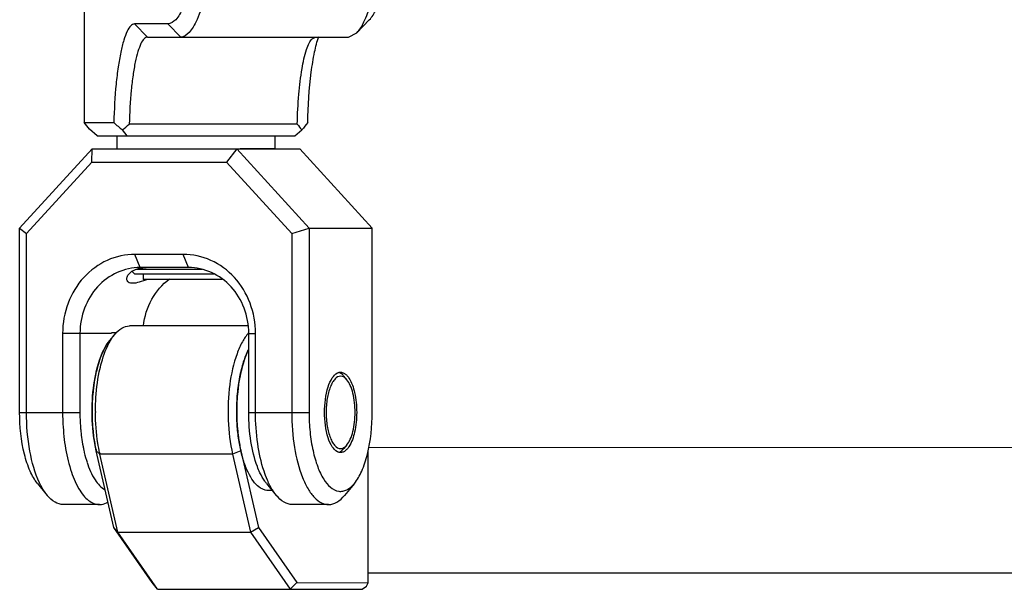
# Model space of a CAD drawing. Header units: millimetres. Extents: x 0 to 2550, y 0 to 1188.
# Tile 94 of 218: x 272 to 287, y 462 to 471. Entities that reach past the tile are written whole.
import ezdxf

# ---------------------------------------------------------------- set-up
doc = ezdxf.new("R2010")
doc.units = ezdxf.units.MM
doc.header["$LTSCALE"] = 46.255
for name, color, linetype in [('2ND_ARM_V2_PITCH_ABL238', 7, 'CONTINUOUS'), ('A2200203_ABL241', 7, 'CONTINUOUS'), ('A2300202#AF3_ABL249', 7, 'CONTINUOUS'), ('CSHCS-BR-M4-12_203_PBL245', 7, 'CONTINUOUS'), ('FWSRM-D10-V4-E2-T2_5_PBL274', 7, 'CONTINUOUS'), ('M2200202_PBL242', 7, 'CONTINUOUS'), ('M2300101_PBL240', 7, 'CONTINUOUS'), ('M2300202_PBL250', 7, 'CONTINUOUS'), ('M2300301_PBL293', 7, 'CONTINUOUS'), ('M2300602_PBL275', 7, 'CONTINUOUS'), ('TOP_VIEW_VBL2', 7, 'CONTINUOUS'), ('WFM_0608_06_2_PBL243', 7, 'CONTINUOUS'), ('WFM_0608_06_2_PBL303', 7, 'CONTINUOUS'), ('WFM_0608_06_2_PBL304', 7, 'CONTINUOUS')]:
    doc.layers.add(name, color=color, linetype=linetype)

# ---------------------------------------------------------------- blocks, each defined once
blk = doc.blocks.new('M2300101_PBL240', base_point=(274.483, 465.943))
at = {"layer": 'M2300101_PBL240', "color": 7}
for p, q in [((272.903, 468.643), (271.803, 467.443)), ((272.899, 468.443), (272.903, 468.643)), ((272.903, 468.643), (276.063, 468.643)), ((275.103, 468.643), (274.947, 468.443)), ((276.203, 467.443), (275.103, 468.643)), ((276.063, 468.643), (277.163, 467.443)), ((272.899, 468.443), (271.907, 467.36)), ((272.899, 468.443), (274.947, 468.443)), ((275.939, 467.36), (274.947, 468.443)), ((271.803, 464.643), (271.803, 467.443)), ((271.803, 467.443), (271.907, 467.36)), ((271.907, 464.643), (271.907, 467.36)), ((275.939, 467.36), (276.203, 467.443)), ((275.939, 467.36), (275.939, 464.643)), ((276.203, 467.443), (276.203, 464.643)), ((276.203, 467.443), (277.163, 467.443)), ((277.163, 464.643), (277.163, 467.443)), ((274.29, 467.043), (273.556, 467.043)), ((274.37, 466.843), (273.636, 466.843)), ((272.456, 465.843), (272.456, 464.643)), ((272.72, 465.843), (272.72, 464.643)), ((275.286, 464.643), (275.286, 465.843)), ((275.389, 464.643), (275.389, 465.843)), ((272.074, 463.563), (272.222, 463.383)), ((275.557, 463.563), (275.705, 463.383)), ((276.892, 463.563), (276.744, 463.383)), ((273.016, 463.243), (272.467, 463.243)), ((276.499, 463.243), (275.949, 463.243))]:
    blk.add_line(p, q, dxfattribs=at)
at = {"layer": 'M2300101_PBL240', "color": 2}
for p, q in [((273.636, 466.843), (273.556, 467.043)), ((274.37, 466.843), (274.29, 467.043)), ((273.2, 465.843), (272.456, 465.843)), ((275.286, 465.843), (275.389, 465.843)), ((271.803, 464.643), (272.72, 464.643)), ((275.286, 464.643), (276.203, 464.643))]:
    blk.add_line(p, q, dxfattribs=at)
at = {"layer": 'M2300101_PBL240', "color": 7}
for centre, radius, start, end in [((273.714, 466.42), 0.422, 100.6817, 102.8933), ((275.69, 464.643), 2.97, 180.0001, 180.2987), ((275.663, 464.642), 2.944, 180.279, 185.073), ((275.442, 464.623), 2.722, 185.0801, 187.5772), ((275.206, 464.59), 2.483, 187.56, 190.7836), ((274.429, 464.407), 1.684, 196.8449, 198.0806)]:
    blk.add_arc(centre, radius, start, end, dxfattribs=at)
for points, knots in [([(273.556, 467.043), (273.413, 467.043), (273.118, 466.978), (272.753, 466.708), (272.512, 466.309), (272.456, 465.999), (272.456, 465.843)], [0, 0, 0, 0, 0.239879, 0.485783, 0.74001, 1, 1, 1, 1]), ([(275.389, 465.843), (275.389, 465.999), (275.334, 466.309), (275.093, 466.708), (274.727, 466.978), (274.433, 467.043), (274.29, 467.043)], [0, 0, 0, 0, 0.25999, 0.514217, 0.760121, 1, 1, 1, 1]), ([(273.636, 466.843), (273.517, 466.843), (273.271, 466.789), (272.967, 466.563), (272.766, 466.232), (272.72, 465.973), (272.72, 465.843)], [0, 0, 0, 0, 0.239879, 0.485783, 0.74001, 1, 1, 1, 1]), ([(273.433, 466.67), (273.433, 466.68), (273.442, 466.727), (273.478, 466.764), (273.509, 466.785)], [0, 0, 0, 0, 0.205773, 1, 1, 1, 1]), ([(273.509, 466.785), (273.516, 466.79), (273.551, 466.811), (273.589, 466.824), (273.62, 466.831)], [0, 0, 0, 0, 0.224673, 1, 1, 1, 1]), ([(273.636, 466.835), (273.643, 466.836), (273.673, 466.841), (273.704, 466.843), (273.728, 466.843)], [0, 0, 0, 0, 0.236307, 1, 1, 1, 1]), ([(275.286, 465.843), (275.286, 465.973), (275.24, 466.232), (275.039, 466.563), (274.734, 466.789), (274.489, 466.843), (274.37, 466.843)], [0, 0, 0, 0, 0.25999, 0.514217, 0.760121, 1, 1, 1, 1]), ([(273.521, 466.603), (273.498, 466.603), (273.452, 466.609), (273.433, 466.652), (273.433, 466.67)], [0, 0, 0, 0, 0.564831, 1, 1, 1, 1]), ([(273.749, 466.662), (273.706, 466.647), (273.632, 466.62), (273.554, 466.603), (273.521, 466.603)], [0, 0, 0, 0, 0.574671, 1, 1, 1, 1]), ([(273.686, 465.958), (273.701, 466.098), (273.784, 466.37), (273.97, 466.587), (274.079, 466.669)], [0, 0, 0, 0, 0.507769, 1, 1, 1, 1]), ([(276.683, 465.253), (276.7, 465.253), (276.723, 465.246), (276.743, 465.234), (276.748, 465.23)], [0, 0, 0, 0, 0.730095, 1, 1, 1, 1]), ([(276.439, 464.643), (276.439, 464.773), (276.459, 464.957), (276.542, 465.157), (276.602, 465.225), (276.634, 465.241)], [0, 0, 0, 0, 0.601846, 0.833243, 1, 1, 1, 1]), ([(276.764, 465.218), (276.768, 465.214), (276.785, 465.198), (276.799, 465.18), (276.808, 465.165)], [0, 0, 0, 0, 0.231131, 1, 1, 1, 1]), ([(276.808, 465.165), (276.852, 465.099), (276.909, 464.923), (276.927, 464.744), (276.927, 464.643)], [0, 0, 0, 0, 0.441622, 1, 1, 1, 1]), ([(272.074, 463.563), (272.028, 463.619), (271.948, 463.763), (271.833, 464.123), (271.803, 464.429), (271.803, 464.643)], [0, 0, 0, 0, 0.192445, 0.431857, 1, 1, 1, 1]), ([(272.105, 463.573), (272.034, 463.724), (271.937, 464.081), (271.907, 464.446), (271.907, 464.643)], [0, 0, 0, 0, 0.458761, 1, 1, 1, 1]), ([(272.456, 464.643), (272.456, 464.6), (272.46, 464.431), (272.475, 464.263), (272.494, 464.138)], [0, 0, 0, 0, 0.254229, 1, 1, 1, 1]), ([(275.417, 463.819), (275.371, 463.942), (275.306, 464.216), (275.286, 464.495), (275.286, 464.643)], [0, 0, 0, 0, 0.469026, 1, 1, 1, 1]), ([(275.518, 463.751), (275.473, 463.886), (275.409, 464.183), (275.389, 464.485), (275.389, 464.643)], [0, 0, 0, 0, 0.474241, 1, 1, 1, 1]), ([(275.939, 464.643), (275.939, 464.464), (275.965, 464.128), (276.06, 463.735), (276.178, 463.486), (276.273, 463.353), (276.38, 463.265), (276.462, 463.243), (276.499, 463.243)], [0, 0, 0, 0, 0.334422, 0.626915, 0.747424, 0.847959, 0.929993, 1, 1, 1, 1]), ([(276.203, 464.643), (276.203, 464.543), (276.212, 464.348), (276.255, 464.071), (276.325, 463.827), (276.426, 463.602), (276.577, 463.44), (276.719, 463.443), (276.806, 463.474), (276.86, 463.525), (276.892, 463.563)], [0, 0, 0, 0, 0.185631, 0.361443, 0.518562, 0.650321, 0.830682, 0.868142, 0.907351, 1, 1, 1, 1]), ([(276.634, 464.045), (276.602, 464.061), (276.542, 464.129), (276.459, 464.329), (276.439, 464.513), (276.439, 464.643)], [0, 0, 0, 0, 0.166757, 0.398154, 1, 1, 1, 1]), ([(276.927, 464.643), (276.927, 464.542), (276.909, 464.363), (276.852, 464.187), (276.808, 464.121)], [0, 0, 0, 0, 0.558378, 1, 1, 1, 1]), ([(276.892, 463.563), (276.938, 463.619), (277.018, 463.763), (277.133, 464.123), (277.163, 464.429), (277.163, 464.643)], [0, 0, 0, 0, 0.192445, 0.431857, 1, 1, 1, 1]), ([(272.494, 464.138), (272.513, 464.015), (272.562, 463.792), (272.663, 463.538), (272.766, 463.385), (272.862, 463.286), (272.957, 463.243), (273.016, 463.243)], [0, 0, 0, 0, 0.339423, 0.62244, 0.738944, 0.838814, 1, 1, 1, 1]), ([(272.767, 464.126), (272.77, 464.108), (272.784, 464.038), (272.802, 463.969), (272.817, 463.919)], [0, 0, 0, 0, 0.258955, 1, 1, 1, 1]), ([(276.748, 464.056), (276.743, 464.052), (276.723, 464.04), (276.7, 464.033), (276.683, 464.033)], [0, 0, 0, 0, 0.269905, 1, 1, 1, 1]), ([(276.808, 464.121), (276.805, 464.115), (276.792, 464.097), (276.777, 464.079), (276.764, 464.068)], [0, 0, 0, 0, 0.269756, 1, 1, 1, 1]), ([(272.828, 463.884), (272.858, 463.791), (272.923, 463.635), (273.039, 463.501), (273.101, 463.469)], [0, 0, 0, 0, 0.580046, 1, 1, 1, 1]), ([(275.557, 463.563), (275.547, 463.575), (275.509, 463.625), (275.478, 463.681), (275.457, 463.725)], [0, 0, 0, 0, 0.22841, 1, 1, 1, 1]), ([(275.588, 463.573), (275.582, 463.587), (275.555, 463.645), (275.533, 463.705), (275.518, 463.751)], [0, 0, 0, 0, 0.237873, 1, 1, 1, 1]), ([(272.222, 463.383), (272.211, 463.396), (272.166, 463.456), (272.13, 463.521), (272.105, 463.573)], [0, 0, 0, 0, 0.228344, 1, 1, 1, 1]), ([(275.705, 463.383), (275.694, 463.396), (275.649, 463.456), (275.613, 463.521), (275.588, 463.573)], [0, 0, 0, 0, 0.228344, 1, 1, 1, 1]), ([(272.467, 463.243), (272.423, 463.243), (272.326, 463.274), (272.256, 463.343), (272.222, 463.383)], [0, 0, 0, 0, 0.451066, 1, 1, 1, 1]), ([(275.949, 463.243), (275.906, 463.243), (275.809, 463.274), (275.739, 463.343), (275.705, 463.383)], [0, 0, 0, 0, 0.451066, 1, 1, 1, 1]), ([(276.499, 463.243), (276.543, 463.243), (276.639, 463.274), (276.71, 463.343), (276.744, 463.383)], [0, 0, 0, 0, 0.451066, 1, 1, 1, 1]), ([(273.016, 463.243), (273.027, 463.243), (273.073, 463.246), (273.116, 463.263), (273.146, 463.281)], [0, 0, 0, 0, 0.240892, 1, 1, 1, 1])]:
    blk.add_open_spline(points, degree=3, knots=knots, dxfattribs=at)
for points in [[(276.653, 465.249), (276.663, 465.251), (276.673, 465.253), (276.683, 465.253)], [(276.634, 465.241), (276.64, 465.244), (276.647, 465.247), (276.653, 465.249)], [(276.748, 465.23), (276.754, 465.226), (276.759, 465.222), (276.764, 465.218)], [(276.764, 464.068), (276.759, 464.064), (276.754, 464.06), (276.748, 464.056)], [(276.653, 464.037), (276.647, 464.039), (276.64, 464.042), (276.634, 464.045)], [(276.683, 464.033), (276.673, 464.033), (276.663, 464.035), (276.653, 464.037)], [(275.457, 463.725), (275.442, 463.756), (275.429, 463.788), (275.417, 463.819)]]:
    blk.add_open_spline(points, degree=3, dxfattribs=at)
blk = doc.blocks.new('CSHCS-BR-M4-12_203_PBL245', base_point=(274.283, 466.703))
at = {"layer": 'CSHCS-BR-M4-12_203_PBL245', "color": 7}
for p in [(273.683, 466.743), (274.883, 466.663)]:
    blk.add_line(p, (273.683, 466.663), dxfattribs=at)
blk = doc.blocks.new('FWSRM-D10-V4-E2-T2_5_PBL274', base_point=(274.132, 466.778))
at = {"layer": 'FWSRM-D10-V4-E2-T2_5_PBL274', "color": 7}
for p, q in [((273.512, 466.784), (273.553, 466.743)), ((274.578, 466.813), (273.57, 466.813)), ((274.753, 466.743), (273.553, 466.743))]:
    blk.add_line(p, q, dxfattribs=at)
blk = doc.blocks.new('M2300602_PBL275', base_point=(276.683, 464.643))
at = {"layer": 'M2300602_PBL275', "color": 7}
for p, q in [((276.779, 465.138), (276.734, 465.192)), ((276.779, 464.148), (276.734, 464.094))]:
    blk.add_line(p, q, dxfattribs=at)
for points in [[(276.674, 465.242), (276.668, 465.245), (276.661, 465.247), (276.654, 465.249)], [(276.727, 465.182), (276.713, 465.189), (276.698, 465.193), (276.683, 465.193)], [(276.683, 464.093), (276.698, 464.093), (276.713, 464.097), (276.727, 464.104)], [(276.654, 464.037), (276.661, 464.039), (276.668, 464.041), (276.674, 464.044)]]:
    blk.add_open_spline(points, degree=3, dxfattribs=at)
for points, knots in [([(276.683, 465.193), (276.651, 465.193), (276.601, 465.161), (276.557, 465.098), (276.51, 464.999), (276.473, 464.845), (276.457, 464.643), (276.473, 464.441), (276.51, 464.287), (276.557, 464.188), (276.601, 464.125), (276.651, 464.093), (276.683, 464.093)], [0, 0, 0, 0, 0.074698, 0.125132, 0.185565, 0.332281, 0.5, 0.667719, 0.814435, 0.874868, 0.925302, 1, 1, 1, 1]), ([(276.734, 465.192), (276.729, 465.197), (276.712, 465.217), (276.691, 465.233), (276.674, 465.242)], [0, 0, 0, 0, 0.276261, 1, 1, 1, 1]), ([(276.779, 465.138), (276.775, 465.143), (276.76, 465.16), (276.741, 465.174), (276.727, 465.182)], [0, 0, 0, 0, 0.275292, 1, 1, 1, 1]), ([(276.779, 464.148), (276.8, 464.174), (276.836, 464.24), (276.889, 464.405), (276.912, 464.643), (276.889, 464.881), (276.836, 465.046), (276.8, 465.112), (276.779, 465.138)], [0, 0, 0, 0, 0.096207, 0.215915, 0.5, 0.784085, 0.903793, 1, 1, 1, 1]), ([(276.674, 464.044), (276.68, 464.047), (276.702, 464.06), (276.721, 464.079), (276.734, 464.094)], [0, 0, 0, 0, 0.226946, 1, 1, 1, 1]), ([(276.727, 464.104), (276.731, 464.107), (276.751, 464.118), (276.767, 464.135), (276.779, 464.148)], [0, 0, 0, 0, 0.227609, 1, 1, 1, 1])]:
    blk.add_open_spline(points, degree=3, knots=knots, dxfattribs=at)
blk = doc.blocks.new('2ND_ARM_V2_PITCH_ABL238', base_point=(274.483, 473.843))
at = {"layer": 'CSHCS-BR-M4-12_203_PBL245'}
blk.add_blockref('CSHCS-BR-M4-12_203_PBL245', (274.283, 466.703), dxfattribs=at)
at = {"layer": 'FWSRM-D10-V4-E2-T2_5_PBL274'}
blk.add_blockref('FWSRM-D10-V4-E2-T2_5_PBL274', (274.132, 466.778), dxfattribs=at)
at = {"layer": 'M2300101_PBL240'}
blk.add_blockref('M2300101_PBL240', (274.483, 465.943), dxfattribs=at)
at = {"layer": 'M2300602_PBL275'}
blk.add_blockref('M2300602_PBL275', (276.683, 464.643), dxfattribs=at)
blk = doc.blocks.new('M2200202_PBL242', base_point=(275.202, 473.843))
at = {"layer": 'M2200202_PBL242', "color": 7}
for p, q in [((272.865, 478.743), (272.785, 478.643)), ((272.982, 478.843), (272.865, 478.743)), ((272.982, 478.843), (275.986, 478.843)), ((273.432, 478.843), (273.363, 478.753)), ((276.093, 478.753), (275.986, 478.843)), ((272.785, 478.643), (272.785, 469.043)), ((273.235, 478.643), (272.785, 478.643)), ((273.469, 478.667), (276.023, 478.667)), ((273.747, 477.343), (276.805, 477.343)), ((276.301, 477.343), (276.248, 477.37)), ((276.93, 477.279), (276.805, 477.343)), ((277.119, 477.083), (276.93, 477.279)), ((273.551, 477.143), (274.055, 477.143)), ((274.055, 470.543), (273.551, 470.543)), ((277.119, 470.603), (276.93, 470.407)), ((273.747, 470.343), (276.805, 470.343)), ((276.248, 470.316), (276.301, 470.343)), ((276.805, 470.343), (276.93, 470.407)), ((272.865, 468.943), (272.785, 469.043)), ((272.785, 469.043), (273.235, 469.043)), ((276.023, 469.019), (273.469, 469.019)), ((272.982, 468.843), (272.865, 468.943)), ((272.982, 468.843), (275.986, 468.843)), ((273.363, 468.933), (273.432, 468.843)), ((275.986, 468.843), (276.093, 468.933))]:
    blk.add_line(p, q, dxfattribs=at)
at = {"layer": 'M2200202_PBL242', "color": 2}
for p, q in [((273.747, 477.343), (273.551, 477.143)), ((274.251, 477.343), (274.055, 477.143)), ((273.747, 470.343), (273.551, 470.543)), ((274.251, 470.343), (274.055, 470.543))]:
    blk.add_line(p, q, dxfattribs=at)
at = {"layer": 'M2200202_PBL242', "color": 7}
for centre, radius, start, end in [((297.65, 450.611), 37.173, 130.7958, 131.0552), ((270.131, 474.681), 5.199, 50.0521, 51.5647), ((278.223, 476.964), 2.782, 139.9726, 142.2678), ((293.463, 492.756), 22.311, 218.8753, 219.24), ((297.65, 497.075), 37.173, 228.9448, 229.2042), ((270.131, 473.005), 5.199, 308.4353, 309.9479), ((278.223, 470.722), 2.782, 217.7322, 220.0274), ((293.463, 454.93), 22.311, 140.76, 141.1247)]:
    blk.add_arc(centre, radius, start, end, dxfattribs=at)
for points, knots in [([(273.235, 478.643), (273.24, 478.447), (273.255, 478.164), (273.297, 477.808), (273.335, 477.585), (273.379, 477.402), (273.429, 477.266), (273.478, 477.176), (273.529, 477.143), (273.551, 477.143)], [0, 0, 0, 0, 0.37335, 0.539203, 0.684209, 0.804146, 0.896113, 0.959494, 1, 1, 1, 1]), ([(273.469, 478.667), (273.473, 478.494), (273.486, 478.244), (273.523, 477.929), (273.557, 477.733), (273.595, 477.572), (273.64, 477.452), (273.683, 477.372), (273.728, 477.343), (273.747, 477.343)], [0, 0, 0, 0, 0.37335, 0.539203, 0.684208, 0.804146, 0.896113, 0.959494, 1, 1, 1, 1]), ([(276.248, 477.37), (276.231, 477.389), (276.199, 477.441), (276.141, 477.591), (276.086, 477.853), (276.041, 478.232), (276.027, 478.515), (276.023, 478.667)], [0, 0, 0, 0, 0.057223, 0.136935, 0.361646, 0.658338, 1, 1, 1, 1]), ([(276.351, 477.336), (276.324, 477.412), (276.279, 477.592), (276.21, 478.027), (276.188, 478.387), (276.183, 478.643)], [0, 0, 0, 0, 0.183067, 0.419527, 1, 1, 1, 1]), ([(274.251, 477.343), (274.299, 477.343), (274.377, 477.289), (274.447, 477.186), (274.535, 477.014), (274.629, 476.721), (274.724, 476.289), (274.802, 475.764), (274.86, 475.166), (274.896, 474.518), (274.909, 473.843), (274.896, 473.168), (274.86, 472.52), (274.802, 471.922), (274.724, 471.397), (274.629, 470.965), (274.535, 470.672), (274.447, 470.5), (274.377, 470.397), (274.299, 470.343), (274.251, 470.343)], [0, 0, 0, 0, 0.019726, 0.033973, 0.051837, 0.09873, 0.15983, 0.233273, 0.316509, 0.406523, 0.5, 0.593477, 0.683491, 0.766727, 0.84017, 0.90127, 0.948163, 0.966027, 0.980274, 1, 1, 1, 1]), ([(276.93, 470.407), (276.975, 470.454), (277.057, 470.595), (277.152, 470.858), (277.24, 471.209), (277.348, 471.816), (277.436, 472.704), (277.471, 473.843), (277.436, 474.982), (277.348, 475.87), (277.24, 476.477), (277.152, 476.828), (277.057, 477.091), (276.975, 477.232), (276.93, 477.279)], [0, 0, 0, 0, 0.028097, 0.068098, 0.119781, 0.182039, 0.331473, 0.5, 0.668527, 0.817961, 0.880219, 0.931902, 0.971903, 1, 1, 1, 1]), ([(274.055, 477.143), (274.1, 477.143), (274.173, 477.092), (274.24, 476.995), (274.323, 476.833), (274.411, 476.557), (274.501, 476.15), (274.574, 475.655), (274.629, 475.091), (274.663, 474.479), (274.674, 473.843), (274.663, 473.207), (274.629, 472.595), (274.574, 472.031), (274.501, 471.536), (274.411, 471.129), (274.323, 470.853), (274.24, 470.691), (274.173, 470.594), (274.1, 470.543), (274.055, 470.543)], [0, 0, 0, 0, 0.019726, 0.033973, 0.051837, 0.09873, 0.15983, 0.233273, 0.316509, 0.406523, 0.5, 0.593477, 0.683491, 0.766727, 0.84017, 0.90127, 0.948163, 0.966027, 0.980274, 1, 1, 1, 1]), ([(277.119, 470.603), (277.162, 470.648), (277.239, 470.781), (277.329, 471.029), (277.412, 471.359), (277.514, 471.932), (277.596, 472.769), (277.629, 473.843), (277.596, 474.917), (277.514, 475.754), (277.412, 476.327), (277.329, 476.657), (277.239, 476.905), (277.162, 477.038), (277.119, 477.083)], [0, 0, 0, 0, 0.028097, 0.068098, 0.119781, 0.182039, 0.331473, 0.5, 0.668527, 0.817961, 0.880219, 0.931902, 0.971903, 1, 1, 1, 1]), ([(273.551, 470.543), (273.529, 470.543), (273.478, 470.51), (273.429, 470.42), (273.379, 470.284), (273.335, 470.101), (273.297, 469.878), (273.255, 469.522), (273.24, 469.239), (273.235, 469.043)], [0, 0, 0, 0, 0.040506, 0.103887, 0.195854, 0.315791, 0.460797, 0.62665, 1, 1, 1, 1]), ([(273.747, 470.343), (273.728, 470.343), (273.683, 470.314), (273.64, 470.234), (273.595, 470.114), (273.557, 469.953), (273.523, 469.757), (273.486, 469.442), (273.473, 469.192), (273.469, 469.019)], [0, 0, 0, 0, 0.040506, 0.103887, 0.195854, 0.315792, 0.460797, 0.62665, 1, 1, 1, 1]), ([(276.183, 469.043), (276.188, 469.299), (276.21, 469.659), (276.279, 470.094), (276.324, 470.274), (276.351, 470.35)], [0, 0, 0, 0, 0.580473, 0.816933, 1, 1, 1, 1]), ([(276.023, 469.019), (276.027, 469.171), (276.041, 469.454), (276.086, 469.833), (276.141, 470.095), (276.199, 470.245), (276.231, 470.297), (276.248, 470.316)], [0, 0, 0, 0, 0.341662, 0.638354, 0.863065, 0.942777, 1, 1, 1, 1])]:
    blk.add_open_spline(points, degree=3, knots=knots, dxfattribs=at)
blk = doc.blocks.new('A2200203_ABL241', base_point=(288.884, 473.843))
at = {"layer": 'M2200202_PBL242'}
blk.add_blockref('M2200202_PBL242', (275.202, 473.843), dxfattribs=at)
blk = doc.blocks.new('WFM_0608_06_2_PBL243', base_point=(274.483, 468.743))
at = {"layer": 'WFM_0608_06_2_PBL243', "color": 7}
for p, q in [((273.283, 468.643), (273.283, 468.843)), ((275.683, 468.843), (275.683, 468.643)), ((275.683, 468.643), (275.153, 468.643))]:
    blk.add_line(p, q, dxfattribs=at)
blk = doc.blocks.new('M2300202_PBL250', base_point=(275.003, 463.957))
at = {"layer": 'M2300202_PBL250', "color": 7}
for p, q in [((275.272, 465.957), (273.475, 465.957)), ((273.174, 465.737), (273.248, 465.827)), ((273.235, 462.896), (272.967, 464.057)), ((275.167, 464.057), (275.435, 462.896)), ((277.103, 462.056), (277.103, 464.07)), ((273.298, 462.823), (273.024, 464.007)), ((275.041, 464.007), (275.314, 462.823)), ((273.298, 462.823), (273.235, 462.896)), ((273.817, 462.057), (273.235, 462.896)), ((275.314, 462.823), (275.435, 462.896)), ((275.435, 462.896), (276.016, 462.057)), ((273.898, 461.957), (273.298, 462.823)), ((273.298, 462.823), (275.314, 462.823)), ((275.314, 462.823), (275.914, 461.957)), ((273.898, 461.957), (273.817, 462.057)), ((273.898, 461.957), (275.914, 461.957)), ((275.914, 461.957), (276.016, 462.057)), ((275.914, 461.957), (277.011, 461.956)), ((276.016, 462.057), (277.103, 462.056)), ((277.011, 461.956), (277.077, 462.006)), ((277.077, 462.006), (277.103, 462.056))]:
    blk.add_line(p, q, dxfattribs=at)
at = {"layer": 'M2300202_PBL250', "color": 2}
for p, q in [((272.967, 464.057), (273.024, 464.007)), ((275.167, 464.057), (275.041, 464.007)), ((275.041, 464.007), (273.024, 464.007))]:
    blk.add_line(p, q, dxfattribs=at)
at = {"layer": 'M2300202_PBL250', "color": 7}
for centre, radius, start, end in [((275.662, 465.501), 0.514, 137.0269, 137.2924), ((276.477, 465.012), 1.329, 157.7783, 158.9027), ((277.22, 464.783), 2.107, 166.7818, 167.4265), ((278.017, 464.659), 2.914, 174.1518, 180.042), ((277.844, 464.676), 2.74, 173.786, 174.1216), ((276.191, 464.657), 3.236, 179.9964, 180.2467), ((278.023, 464.655), 2.92, 179.9557, 185.8312), ((277.842, 464.638), 2.738, 185.8727, 186.2195), ((277.222, 464.532), 2.109, 192.553, 192.9979), ((275.258, 464.523), 2.292, 192.4355, 192.9974)]:
    blk.add_arc(centre, radius, start, end, dxfattribs=at)
for points, knots in [([(273.248, 465.827), (273.279, 465.865), (273.345, 465.928), (273.434, 465.957), (273.475, 465.957)], [0, 0, 0, 0, 0.548932, 1, 1, 1, 1]), ([(275.284, 465.85), (275.247, 465.809), (275.179, 465.708), (275.066, 465.449), (274.98, 465.047), (274.959, 464.531), (275.002, 464.177), (275.041, 464.007)], [0, 0, 0, 0, 0.086346, 0.190575, 0.443099, 0.726611, 1, 1, 1, 1]), ([(272.967, 464.057), (272.932, 464.209), (272.893, 464.528), (272.91, 464.995), (272.994, 465.408), (273.102, 465.65), (273.174, 465.737)], [0, 0, 0, 0, 0.270694, 0.552193, 0.80563, 1, 1, 1, 1]), ([(273.014, 465.259), (273.024, 465.305), (273.063, 465.47), (273.123, 465.632), (273.185, 465.737)], [0, 0, 0, 0, 0.280324, 1, 1, 1, 1]), ([(273.185, 465.737), (273.19, 465.745), (273.209, 465.776), (273.231, 465.806), (273.248, 465.827)], [0, 0, 0, 0, 0.262981, 1, 1, 1, 1]), ([(275.237, 465.49), (275.231, 465.473), (275.204, 465.399), (275.183, 465.323), (275.169, 465.265)], [0, 0, 0, 0, 0.236859, 1, 1, 1, 1]), ([(272.955, 464.657), (272.955, 464.709), (272.96, 464.911), (272.983, 465.112), (273.014, 465.259)], [0, 0, 0, 0, 0.257867, 1, 1, 1, 1]), ([(275.164, 465.242), (275.159, 465.22), (275.14, 465.131), (275.127, 465.041), (275.12, 464.972)], [0, 0, 0, 0, 0.242085, 1, 1, 1, 1]), ([(273.019, 464.029), (273.009, 464.077), (272.971, 464.28), (272.955, 464.486), (272.955, 464.643)], [0, 0, 0, 0, 0.238362, 1, 1, 1, 1]), ([(275.12, 464.342), (275.122, 464.319), (275.133, 464.229), (275.149, 464.139), (275.163, 464.073)], [0, 0, 0, 0, 0.257437, 1, 1, 1, 1])]:
    blk.add_open_spline(points, degree=3, knots=knots, dxfattribs=at)
blk.add_open_spline([(275.284, 465.595), (275.27, 465.569), (275.258, 465.542), (275.247, 465.515)], degree=3, dxfattribs=at)
blk = doc.blocks.new('M2300301_PBL293', base_point=(284.493, 463.153))
at = {"layer": 'M2300301_PBL293', "color": 7}
for p, q in [((291.883, 464.102), (277.109, 464.109)), ((291.283, 462.197), (277.103, 462.203))]:
    blk.add_line(p, q, dxfattribs=at)
blk = doc.blocks.new('WFM_0608_06_2_PBL303', base_point=(275.373, 464.528))
at = {"layer": 'WFM_0608_06_2_PBL303', "color": 7}
blk.add_line((275.644, 463.457), (275.583, 463.457), dxfattribs=at)
for points, knots in [([(275.103, 464.657), (275.103, 464.747), (275.111, 464.922), (275.145, 465.174), (275.201, 465.401), (275.254, 465.538), (275.285, 465.599)], [0, 0, 0, 0, 0.278001, 0.54422, 0.787838, 1, 1, 1, 1]), ([(275.583, 463.457), (275.567, 463.457), (275.534, 463.461), (275.468, 463.486), (275.389, 463.551), (275.307, 463.665), (275.236, 463.815), (275.178, 463.996), (275.135, 464.202), (275.109, 464.425), (275.103, 464.579), (275.103, 464.657)], [0, 0, 0, 0, 0.034367, 0.070397, 0.152334, 0.252757, 0.37313, 0.511899, 0.665721, 0.830129, 1, 1, 1, 1])]:
    blk.add_open_spline(points, degree=3, knots=knots, dxfattribs=at)
blk = doc.blocks.new('WFM_0608_06_2_PBL304', base_point=(273.092, 464.945))
at = {"layer": 'WFM_0608_06_2_PBL304', "color": 7}
blk.add_line((273.2, 465.857), (273.28, 465.857), dxfattribs=at)
for centre, radius, start, end in [((273.678, 465.326), 0.651, 143.0651, 146.4987), ((273.635, 465.357), 0.598, 142.3197, 143.0436), ((273.622, 465.368), 0.58, 141.7482, 142.3188), ((273.603, 465.383), 0.557, 140.3963, 141.7536), ((274.284, 465.01), 1.336, 157.7739, 158.9022), ((275.03, 464.781), 2.117, 166.7748, 167.4361), ((275.133, 464.758), 2.223, 167.4419, 168.8496), ((275.812, 464.66), 2.909, 174.1566, 180.0472), ((275.658, 464.674), 2.754, 173.7805, 174.1297), ((275.852, 464.656), 2.949, 179.9848, 185.8124), ((275.658, 464.64), 2.754, 185.8799, 186.2093), ((275.041, 464.536), 2.128, 192.5677, 193.0148), ((274.986, 464.523), 2.071, 193.0138, 193.6584)]:
    blk.add_arc(centre, radius, start, end, dxfattribs=at)
for points, knots in [([(273.135, 465.685), (273.127, 465.672), (273.093, 465.618), (273.066, 465.56), (273.047, 465.515)], [0, 0, 0, 0, 0.231426, 1, 1, 1, 1]), ([(273.038, 465.49), (273.031, 465.473), (273.004, 465.399), (272.983, 465.323), (272.969, 465.265)], [0, 0, 0, 0, 0.236857, 1, 1, 1, 1]), ([(272.953, 465.188), (272.949, 465.17), (272.936, 465.099), (272.926, 465.027), (272.92, 464.972)], [0, 0, 0, 0, 0.244197, 1, 1, 1, 1]), ([(272.92, 464.342), (272.922, 464.319), (272.933, 464.229), (272.949, 464.139), (272.964, 464.073)], [0, 0, 0, 0, 0.25727, 1, 1, 1, 1])]:
    blk.add_open_spline(points, degree=3, knots=knots, dxfattribs=at)
blk = doc.blocks.new('A2300202#AF3_ABL249', base_point=(282.393, 463.957))
at = {"layer": 'M2300202_PBL250'}
blk.add_blockref('M2300202_PBL250', (275.003, 463.957), dxfattribs=at)
at = {"layer": 'M2300301_PBL293'}
blk.add_blockref('M2300301_PBL293', (284.493, 463.153), dxfattribs=at)
at = {"layer": 'WFM_0608_06_2_PBL303'}
blk.add_blockref('WFM_0608_06_2_PBL303', (275.373, 464.528), dxfattribs=at)
at = {"layer": 'WFM_0608_06_2_PBL304'}
blk.add_blockref('WFM_0608_06_2_PBL304', (273.092, 464.945), dxfattribs=at)
blk = doc.blocks.new('TOP_VIEW_VBL2', base_point=(351.015, 467.903))
at = {"layer": '2ND_ARM_V2_PITCH_ABL238'}
blk.add_blockref('2ND_ARM_V2_PITCH_ABL238', (274.483, 473.843), dxfattribs=at)
at = {"layer": 'A2200203_ABL241'}
blk.add_blockref('A2200203_ABL241', (288.884, 473.843), dxfattribs=at)
at = {"layer": 'A2300202#AF3_ABL249'}
blk.add_blockref('A2300202#AF3_ABL249', (282.393, 463.957), dxfattribs=at)
at = {"layer": 'WFM_0608_06_2_PBL243'}
blk.add_blockref('WFM_0608_06_2_PBL243', (274.483, 468.743), dxfattribs=at)

msp = doc.modelspace()

# ---------------------------------------------------------------- block references
at = {"layer": 'TOP_VIEW_VBL2'}
msp.add_blockref('TOP_VIEW_VBL2', (351.0147, 467.9032), dxfattribs=at)

doc.saveas('drawing.dxf')
